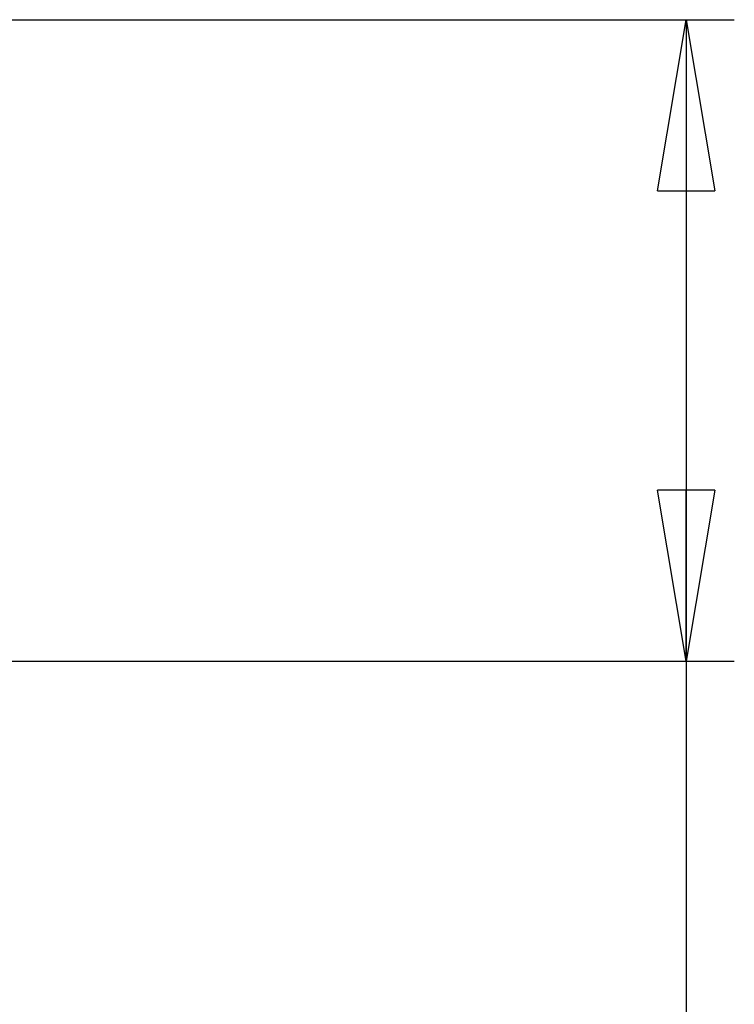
# Model space of a CAD drawing. Header units: inches. Extents: x 0.3 to 33.8, y 0.2 to 21.7.
# Tile 29 of 72: x 13.4 to 14, y 9.4 to 10.2. Entities that reach past the tile are written whole.
import ezdxf

# ---------------------------------------------------------------- set-up
doc = ezdxf.new("R2010")
doc.units = ezdxf.units.IN
doc.header["$MEASUREMENT"] = 0
doc.layers.add('BORDERS', color=7, linetype='Continuous')
doc.styles.add('SLDTEXTSTYLE0', font='TXT', dxfattribs={"width": 0.75})
doc.dimstyles.new('SLDDIMSTYLE0', dxfattribs={"dimtxt": 0.137795, "dimasz": 0.14, "dimexe": 0, "dimexo": 0.0625, "dimgap": 0.034449, "dimtad": 1, "dimdec": 3, "dimlfac": 10, "dimrnd": 1e-09, "dimzin": 4, "dimdsep": 46, "dimtxsty": 'SLDTEXTSTYLE0', "dimblk1": 'CLOSED', "dimblk2": 'CLOSED', "dimsah": 1, "dimcen": 0.09, "dimadec": 0, "dimazin": 1, "dimtfac": 1, "dimtdec": 3, "dimtofl": 0, "dimtmove": 0, "dimatfit": 3, "dimldrblk": 'CLOSED', "dimfxl": 0, "dimfrac": 2, "dimtolj": 1, "dimtzin": 12, "dimarcsym": 0})

# ---------------------------------------------------------------- blocks, each defined once
blk = doc.blocks.new('_Closed')
at = {"color": 0, "linetype": 'ByBlock', "lineweight": -2}
for p, q in [((-1, 0.166667), (0, 0)), ((-1, 0.166667), (-1, -0.166667)), ((0, 0), (-1, -0.166667)), ((0, 0), (-1, 0))]:
    blk.add_line(p, q, dxfattribs=at)
blk = doc.blocks.new('_D')
at = {"layer": 'BORDERS'}
for p, q in [((13.35143, 10.20923), (13.99135, 10.20923)), ((13.95198, 10.20923), (13.95198, 9.68423)), ((13.35143, 9.68423), (13.99135, 9.68423)), ((13.95198, 9.68423), (13.95198, 8.59767)), ((13.52706, 9.038), (13.52706, 9.07998)), ((13.52706, 9.07998), (13.74581, 9.07998)), ((13.74581, 9.07998), (13.74581, 9.038)), ((13.52706, 8.73255), (13.52706, 8.69057)), ((13.74581, 8.69057), (13.74581, 8.73255)), ((13.52706, 8.69057), (13.74581, 8.69057))]:
    blk.add_line(p, q, dxfattribs=at)
at = {"layer": 'BORDERS', "xscale": 0.14, "yscale": 0.14}
for p, rotation in [((13.95198, 10.20923, 0.19404), 90.0000000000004), ((13.95198, 9.68423, 0.19404), 270.0000000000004)]:
    blk.add_blockref('_Closed', p, dxfattribs=dict(at, rotation=rotation))
at = {"layer": 'BORDERS', "char_height": 0.137795, "attachment_point": 1, "rotation": 90, "style": 'SLDTEXTSTYLE0'}
for s, insert in [('5.250', (13.77435, 8.65619)), ('133', (13.56819, 8.73255))]:
    blk.add_mtext(s, dxfattribs=dict(at, insert=insert))

msp = doc.modelspace()

# ---------------------------------------------------------------- dimensions: what is measured, and where the dimension line sits
at = {"layer": 'BORDERS'}
dim = msp.add_linear_dim(base=(13.95198, 9.68423), p1=(13.31206, 10.20923), p2=(13.31206, 9.68423), angle=90, dimstyle='SLDDIMSTYLE0', dxfattribs=at)
dim.commit()
dim.dimension.update_dxf_attribs({"geometry": '_D', "text_midpoint": (13.95198, 8.88527), "dimtype": 160})

doc.saveas('drawing.dxf')
